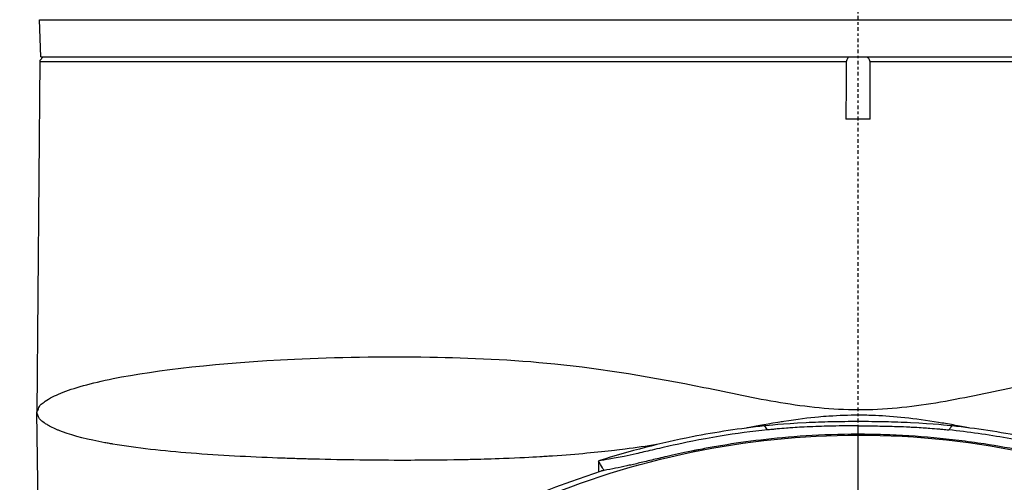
# Model space of a CAD drawing. Header units: millimetres. Extents: x 0 to 3390, y 0 to 1680.
# Tile 55 of 194: x 507 to 547, y 1222 to 1241. Entities that reach past the tile are written whole.
import ezdxf

# ---------------------------------------------------------------- set-up
doc = ezdxf.new("R2010")
doc.units = ezdxf.units.MM
doc.header["$LTSCALE"] = 0.2
doc.linetypes.add('CENTER2', pattern=[1.125, 0.75, -0.125, 0.125, -0.125])
doc.layers.add('02_Center Line', color=1, linetype='CENTER2')

# ---------------------------------------------------------------- blocks, each defined once
blk = doc.blocks.new('A$C15ab5bb0')
for p, q in [((-32.952, 825.6), (32.952, 825.6)), ((-32.9, 824.1), (-32.952, 825.6)), ((-32.802, 824.1), (-32.942, 823.961)), ((-32.9, 824.1), (32.9, 824.1)), ((-32.942, 823.961), (-33.066, 809.8)), ((-0.485, 823.9), (-32.943, 823.9)), ((32.943, 823.9), (0.485, 823.9)), ((0.489, 821.6), (-0.489, 821.6)), ((-32.645, 784.107), (-33.066, 809.8)), ((0.003, 808.919), (0.002, 809.26)), ((-10.448, 807.842), (-10.448, 807.403))]:
    blk.add_line(p, q)
for centre, major_axis, ratio, start_param, end_param in [((6123.6, 811.192), (3237.949, 5198.812), 0.999864, 2.125694, 2.126069), ((-6123.582, 811.191), (3240.351, -5197.293), 0.999864, 1.015059, 1.015435), ((16.663, 621.618), (-20.634, 187.722), 0.028802, 6.229532, 6.249341), ((16.663, 621.618), (-20.634, 187.722), 0.028802, 6.22879, 6.228824), ((0.004, 393.386), (0, 415.773), 0.000081, 0.03414, 0.036287)]:
    blk.add_ellipse(centre, major_axis=major_axis, ratio=ratio, start_param=start_param, end_param=end_param)
for points, knots in [([(-0.382, 824.1), (-0.413, 824.064), (-0.438, 824.023), (-0.468, 823.955), (-0.478, 823.927), (-0.485, 823.9)], [0.32153635, 0.32153635, 0.32153635, 0.32153635, 0.33890339, 0.33890339, 0.35005006, 0.35005006, 0.35005006, 0.35005006]), ([(0.485, 823.9), (0.478, 823.927), (0.468, 823.955), (0.438, 824.023), (0.413, 824.064), (0.382, 824.1)], [0.20037343, 0.20037343, 0.20037343, 0.20037343, 0.21152011, 0.21152011, 0.22888714, 0.22888714, 0.22888714, 0.22888714]), ([(-33.066, 809.8), (-33.05, 809.828), (-33.031, 809.856), (-33.009, 809.907), (-32.986, 809.958), (-32.961, 810.032), (-32.933, 810.075), (-32.917, 810.097), (-32.901, 810.111), (-32.884, 810.125), (-32.838, 810.165), (-32.786, 810.207), (-32.727, 810.249), (-32.641, 810.309), (-32.541, 810.366), (-32.428, 810.423), (-32.329, 810.474), (-32.218, 810.524), (-32.097, 810.574), (-31.582, 810.785), (-30.876, 810.981), (-29.987, 811.16), (-28.224, 811.514), (-25.726, 811.799), (-22.694, 811.942), (-21.022, 812.021), (-19.191, 812.057), (-17.235, 812.026), (-15.631, 812.001), (-13.944, 811.93), (-12.207, 811.753), (-10.257, 811.554), (-8.245, 811.22), (-6.217, 810.808), (-5.193, 810.6), (-4.166, 810.372), (-3.121, 810.199), (-2.092, 810.03), (-1.046, 809.915), (0, 809.912), (1.047, 809.909), (2.095, 810.019), (3.124, 810.189), (4.168, 810.362), (5.194, 810.596), (6.217, 810.808), (8.243, 811.227), (10.258, 811.556), (12.208, 811.753), (13.945, 811.929), (15.631, 812), (17.234, 812.026), (19.19, 812.057), (21.021, 812.021), (22.693, 811.942), (25.725, 811.799), (28.224, 811.518), (29.987, 811.16), (30.876, 810.979), (31.582, 810.78), (32.097, 810.574), (32.355, 810.47), (32.565, 810.366), (32.727, 810.249), (32.808, 810.19), (32.876, 810.129), (32.933, 810.054), (32.99, 809.978), (33.034, 809.889), (33.066, 809.8)], [0, 0, 0, 0, 0.007866, 0.007866, 0.007866, 0.015837, 0.015837, 0.015837, 0.020043, 0.020043, 0.020043, 0.031514, 0.031514, 0.031514, 0.048138, 0.048138, 0.048138, 0.062832, 0.062832, 0.062832, 0.125397, 0.125397, 0.125397, 0.249507, 0.249507, 0.249507, 0.317946, 0.317946, 0.317946, 0.374034, 0.374034, 0.374034, 0.436963, 0.436963, 0.436963, 0.46873, 0.46873, 0.46873, 0.500011, 0.500011, 0.500011, 0.531317, 0.531317, 0.531317, 0.563068, 0.563068, 0.563068, 0.626008, 0.626008, 0.626008, 0.682081, 0.682081, 0.682081, 0.750516, 0.750516, 0.750516, 0.874628, 0.874628, 0.874628, 0.937196, 0.937196, 0.937196, 0.968509, 0.968509, 0.968509, 0.984213, 0.984213, 0.984213, 1, 1, 1, 1]), ([(-8.112, 808.502), (-8.521, 808.439), (-8.944, 808.378), (-9.378, 808.322), (-9.52, 808.304), (-9.712, 808.281), (-9.807, 808.27), (-10.461, 808.193), (-11.3, 808.112), (-12.301, 808.044), (-12.396, 808.037), (-12.492, 808.031), (-12.59, 808.025), (-12.665, 808.02), (-12.779, 808.013), (-12.818, 808.011), (-13.132, 807.993), (-13.646, 807.965), (-14.275, 807.941), (-14.747, 807.923), (-15.13, 807.912), (-15.43, 807.904), (-15.53, 807.902), (-15.575, 807.901), (-15.701, 807.898), (-16.473, 807.881), (-17.187, 807.874), (-17.848, 807.872), (-18.051, 807.871), (-18.249, 807.871), (-18.441, 807.871), (-19.671, 807.873), (-20.917, 807.89), (-22.146, 807.924), (-22.348, 807.93), (-22.549, 807.936), (-22.75, 807.943), (-22.753, 807.943), (-22.755, 807.943), (-22.758, 807.943), (-22.86, 807.947), (-22.961, 807.95), (-23.063, 807.954), (-23.164, 807.957), (-23.293, 807.962), (-23.366, 807.965), (-24.5, 808.007), (-25.689, 808.066), (-26.849, 808.158), (-27.962, 808.246), (-29.047, 808.364), (-30.001, 808.525), (-30.045, 808.532), (-30.09, 808.54), (-30.134, 808.548), (-30.197, 808.559), (-30.275, 808.573), (-30.322, 808.582), (-30.977, 808.703), (-31.56, 808.847), (-32.024, 809.017), (-32.048, 809.026), (-32.073, 809.035), (-32.097, 809.045), (-32.14, 809.061), (-32.181, 809.078), (-32.215, 809.092), (-32.323, 809.137), (-32.425, 809.184), (-32.517, 809.232), (-32.564, 809.257), (-32.608, 809.282), (-32.65, 809.307), (-32.671, 809.32), (-32.692, 809.332), (-32.712, 809.345), (-32.721, 809.352), (-32.731, 809.358), (-32.741, 809.365), (-32.746, 809.368), (-32.75, 809.372), (-32.755, 809.375), (-32.76, 809.378), (-32.761, 809.379), (-32.769, 809.385), (-32.839, 809.434), (-32.882, 809.474), (-32.909, 809.501), (-32.937, 809.528), (-32.946, 809.537), (-32.95, 809.544), (-32.954, 809.55), (-32.969, 809.577), (-32.991, 809.627), (-32.999, 809.643), (-33.01, 809.67), (-33.015, 809.684), (-33.038, 809.74), (-33.054, 809.779), (-33.066, 809.8)], [0.5778655, 0.5778655, 0.5778655, 0.5778655, 0.5898437, 0.5898437, 0.5898437, 0.59375, 0.59375, 0.59375, 0.6205144, 0.6205144, 0.6205144, 0.6230469, 0.6230469, 0.6230469, 0.625, 0.625, 0.625, 0.640625, 0.640625, 0.640625, 0.6523437, 0.6523437, 0.6523437, 0.65625, 0.65625, 0.65625, 0.6801538, 0.6801538, 0.6801538, 0.6875, 0.6875, 0.6875, 0.734375, 0.734375, 0.734375, 0.7420882, 0.7420882, 0.7420882, 0.7421875, 0.7421875, 0.7421875, 0.7460937, 0.7460937, 0.7460937, 0.75, 0.75, 0.75, 0.8103967, 0.8103967, 0.8103967, 0.8683854, 0.8683854, 0.8683854, 0.8710937, 0.8710937, 0.8710937, 0.875, 0.875, 0.875, 0.9296875, 0.9296875, 0.9296875, 0.932524, 0.932524, 0.932524, 0.9375, 0.9375, 0.9375, 0.953125, 0.953125, 0.953125, 0.9609375, 0.9609375, 0.9609375, 0.9648438, 0.9648438, 0.9648438, 0.9667969, 0.9667969, 0.9667969, 0.9677734, 0.9677734, 0.9677734, 0.96875, 0.96875, 0.96875, 0.9765625, 0.9765625, 0.9765625, 0.984375, 0.984375, 0.984375, 0.9902344, 0.9902344, 0.9902344, 0.9921875, 0.9921875, 0.9921875, 1, 1, 1, 1]), ([(4.442, 809.18), (4.269, 809.213), (4.062, 809.252), (3.822, 809.295), (3.644, 809.326), (3.394, 809.369), (3.234, 809.396), (2.276, 809.556), (1.43, 809.638), (0.696, 809.671), (0.452, 809.683), (0.25, 809.688), (0, 809.688), (-0.376, 809.688), (-0.768, 809.674), (-1.178, 809.645), (-1.314, 809.636), (-1.482, 809.622), (-1.593, 809.612), (-1.98, 809.575), (-2.448, 809.519), (-2.995, 809.434), (-3.073, 809.422), (-3.1, 809.418), (-3.234, 809.396), (-3.783, 809.306), (-4.198, 809.229), (-4.479, 809.175)], [0.45954408, 0.45954408, 0.45954408, 0.45954408, 0.46484375, 0.46484375, 0.46484375, 0.46875, 0.46875, 0.46875, 0.4921875, 0.4921875, 0.4921875, 0.5, 0.5, 0.5, 0.51171875, 0.51171875, 0.51171875, 0.515625, 0.515625, 0.515625, 0.52929687, 0.52929687, 0.52929687, 0.53125, 0.53125, 0.53125, 0.53920486, 0.53920486, 0.53920486, 0.53920486]), ([(0.003, 809.429), (-0.362, 809.429), (-0.723, 809.426), (-1.428, 809.41), (-1.764, 809.399), (-3.051, 809.338), (-3.626, 809.27), (-3.773, 809.253)], [0.0000244, 0.0000244, 0.0000244, 0.0000244, 0.1094019, 0.1094019, 0.2123407, 0.2123407, 0.5049436, 0.5049436, 0.5049436, 0.5049436]), ([(3.778, 809.259), (3.631, 809.27), (3.056, 809.338), (1.77, 809.399), (1.434, 809.41), (0.729, 809.426), (0.367, 809.429), (0.003, 809.429)], [0.00123621, 0.00123621, 0.00123621, 0.00123621, 0.03676588, 0.03676588, 0.04926396, 0.04926396, 0.06254365, 0.06254365, 0.06254365, 0.06254365]), ([(-3.776, 809.253), (-4.741, 809.153), (-5.712, 809.006), (-7.942, 808.568), (-9.202, 808.246), (-10.448, 807.849)], [-9.9905984, -9.9905984, -9.9905984, -9.9905984, -9.7085304, -9.7085304, -9.3408899, -9.3408899, -9.3408899, -9.3408899]), ([(-3.647, 809.098), (-4.269, 809.035), (-4.908, 808.949), (-6.372, 808.708), (-7.043, 808.567), (-7.765, 808.408), (-8.042, 808.343), (-8.524, 808.231), (-8.737, 808.181), (-9.094, 808.1), (-9.252, 808.065), (-9.648, 807.983), (-9.847, 807.947), (-10.175, 807.893), (-10.315, 807.871), (-10.448, 807.849)], [0.000521, 0.000521, 0.000521, 0.000521, 0.188123, 0.188123, 0.424633, 0.424633, 0.607198, 0.607198, 0.773934, 0.773934, 0.902193, 0.902193, 1.087544, 1.087544, 1.248946, 1.248946, 1.248946, 1.248946]), ([(0.003, 808.919), (-1.488, 808.919), (-2.795, 808.821), (-4.472, 808.623), (-4.984, 808.549), (-5.682, 808.434), (-5.903, 808.395), (-6.217, 808.337), (-6.37, 808.308), (-6.517, 808.279), (-6.613, 808.26), (-6.611, 808.26), (-7.09, 808.163), (-7.415, 808.091), (-7.948, 807.968), (-8.109, 807.929), (-8.508, 807.834), (-8.691, 807.791), (-8.943, 807.732), (-9.023, 807.713), (-9.137, 807.687), (-9.175, 807.679), (-9.247, 807.663), (-9.298, 807.651), (-9.614, 807.582), (-9.916, 807.523), (-10.225, 807.463)], [0, 0, 0, 0, 0.25, 0.25, 0.375, 0.375, 0.4375, 0.4375, 0.46875, 0.484375, 0.484375, 0.5, 0.5, 0.5625, 0.5625, 0.625, 0.625, 0.6875, 0.6875, 0.71875, 0.71875, 0.734375, 0.734375, 0.75, 0.75, 1, 1, 1, 1]), ([(0.002, 809.26), (-0.338, 809.26), (-0.684, 809.257), (-1.139, 809.247), (-1.253, 809.244), (-1.519, 809.237), (-1.672, 809.232), (-1.976, 809.22), (-2.129, 809.213), (-2.395, 809.198), (-2.51, 809.191), (-2.71, 809.178), (-2.795, 809.172), (-3.011, 809.155), (-3.138, 809.144), (-3.329, 809.127), (-3.392, 809.12), (-3.546, 809.105), (-3.617, 809.097), (-3.647, 809.098)], [0, 0, 0, 0, 0.1020338, 0.1020338, 0.1361921, 0.1361921, 0.1816811, 0.1816811, 0.2273192, 0.2273192, 0.2614847, 0.2614847, 0.287029, 0.287029, 0.3259027, 0.3259027, 0.3450669, 0.3450669, 0.3707618, 0.3707618, 0.3707618, 0.3707618]), ([(0.002, 809.26), (0.025, 809.26), (0.099, 809.26), (0.262, 809.259), (0.327, 809.259), (0.522, 809.257), (0.652, 809.256), (1.041, 809.25), (1.302, 809.244), (1.734, 809.23), (1.908, 809.223), (2.146, 809.212), (2.212, 809.208), (2.392, 809.199), (2.507, 809.192), (2.709, 809.178), (2.795, 809.172), (3.012, 809.156), (3.14, 809.145), (3.331, 809.127), (3.395, 809.121), (3.549, 809.105), (3.619, 809.098), (3.651, 809.098)], [-0.1234483, -0.1234483, -0.1234483, -0.1234483, -0.1138915, -0.1138915, -0.1075992, -0.1075992, -0.0950198, -0.0950198, -0.06993, -0.06993, -0.0531988, -0.0531988, -0.0468352, -0.0468352, -0.0357297, -0.0357297, -0.0274255, -0.0274255, -0.0147883, -0.0147883, -0.0085779, -0.0085779, -0.0004311, -0.0004311, -0.0004311, -0.0004311]), ([(10.23, 807.462), (10.225, 807.461), (10.211, 807.464), (10.179, 807.47), (10.166, 807.473), (10.126, 807.481), (10.099, 807.486), (10.016, 807.502), (9.957, 807.513), (9.77, 807.55), (9.619, 807.581), (9.284, 807.652), (9.132, 807.686), (8.873, 807.745), (8.742, 807.776), (8.431, 807.85), (8.263, 807.89), (7.857, 807.986), (7.617, 808.042), (7.142, 808.148), (6.904, 808.198), (6.171, 808.347), (5.618, 808.446), (4.728, 808.583), (4.388, 808.629), (3.38, 808.753), (2.71, 808.814), (1.699, 808.877), (1.36, 808.893), (0.851, 808.908), (0.681, 808.912), (0.427, 808.916), (0.342, 808.917), (0.129, 808.919), (0.033, 808.919), (0.003, 808.919)], [-0.2942623, -0.2942623, -0.2942623, -0.2942623, -0.2900779, -0.2900779, -0.2872297, -0.2872297, -0.2815226, -0.2815226, -0.2701942, -0.2701942, -0.2477344, -0.2477344, -0.2279096, -0.2279096, -0.2119381, -0.2119381, -0.1956887, -0.1956887, -0.1764874, -0.1764874, -0.1625002, -0.1625002, -0.1230502, -0.1230502, -0.0987492, -0.0987492, -0.0511045, -0.0511045, -0.027089, -0.027089, -0.0150846, -0.0150846, -0.0090821, -0.0090821, -0.0000021, -0.0000021, -0.0000021, -0.0000021]), ([(3.651, 809.098), (3.678, 809.133), (3.705, 809.166), (3.731, 809.198), (3.741, 809.21), (3.751, 809.221), (3.761, 809.233), (3.766, 809.239), (3.771, 809.245), (3.776, 809.251), (3.778, 809.254), (3.78, 809.256), (3.782, 809.258)], [0.000085, 0.000085, 0.000085, 0.000085, 0.6110284, 0.6110284, 0.6110284, 0.8363328, 0.8363328, 0.8363328, 0.948985, 0.948985, 0.948985, 0.996496, 0.996496, 0.996496, 0.996496]), ([(10.458, 807.847), (10.248, 807.883), (10.033, 807.919), (9.442, 808.027), (9.022, 808.113), (7.583, 808.445), (6.78, 808.622), (5.222, 808.898), (4.438, 809.01), (3.651, 809.098)], [0.0019489, 0.0019489, 0.0019489, 0.0019489, 0.25, 0.25, 0.5, 0.5, 0.75, 0.75, 0.999997, 0.999997, 0.999997, 0.999997]), ([(10.458, 807.847), (9.201, 808.248), (7.934, 808.572), (5.702, 809.009), (4.74, 809.154), (3.782, 809.258)], [-1.0181867, -1.0181867, -1.0181867, -1.0181867, -0.6472586, -0.6472586, -0.3672024, -0.3672024, -0.3672024, -0.3672024]), ([(-33.29, 774.604), (-33.292, 774.793), (-33.29, 775.002), (-33.285, 775.345), (-33.283, 775.464), (-33.278, 775.715), (-33.274, 775.883), (-33.269, 776.081), (-33.265, 776.194), (-33.26, 776.384), (-33.258, 776.451), (-33.253, 776.593), (-33.252, 776.625), (-33.24, 776.988), (-33.231, 777.18), (-33.221, 777.382), (-33.218, 777.435), (-33.214, 777.512), (-33.215, 777.492), (-33.2, 777.754), (-33.183, 778.024), (-33.14, 778.536), (-33.126, 778.692), (-33.105, 778.9), (-33.098, 778.965), (-33.088, 779.057), (-33.085, 779.087), (-33.079, 779.144), (-33.08, 779.131), (-33.042, 779.464), (-33.015, 779.667), (-32.987, 779.875), (-32.979, 779.929), (-32.972, 779.985), (-32.97, 779.999), (-32.967, 780.021), (-32.97, 779.997), (-32.947, 780.16), (-32.927, 780.295), (-32.896, 780.502), (-32.885, 780.573), (-32.863, 780.715), (-32.846, 780.817), (-32.727, 781.545), (-32.563, 782.438), (-32.163, 784.069), (-32.004, 784.661), (-31.713, 785.616), (-31.608, 785.945), (-31.435, 786.456), (-31.375, 786.629), (-31.281, 786.892), (-31.25, 786.98), (-31.184, 787.158), (-31.136, 787.289), (-30.534, 788.89), (-29.734, 790.676), (-28.023, 793.563), (-27.367, 794.56), (-26.231, 796.077), (-25.827, 796.586), (-25.181, 797.351), (-24.959, 797.607), (-24.615, 797.989), (-24.499, 798.117), (-24.262, 798.372), (-24.117, 798.526), (-20.96, 801.825), (-17.237, 804.42), (-9.018, 807.951), (-4.524, 808.886), (0.003, 808.886)], [0, 0, 0, 0, 0.015625, 0.015625, 0.023438, 0.023438, 0.03125, 0.03125, 0.039063, 0.039063, 0.042969, 0.042969, 0.046875, 0.046875, 0.054688, 0.054688, 0.058594, 0.058594, 0.0625, 0.0625, 0.078125, 0.078125, 0.085938, 0.085938, 0.089844, 0.089844, 0.091797, 0.091797, 0.09375, 0.09375, 0.101563, 0.101563, 0.105469, 0.105469, 0.107422, 0.107422, 0.109375, 0.109375, 0.117188, 0.117188, 0.121094, 0.121094, 0.125, 0.125, 0.1875, 0.1875, 0.21875, 0.21875, 0.234375, 0.234375, 0.242188, 0.242188, 0.246094, 0.246094, 0.25, 0.25, 0.375, 0.375, 0.4375, 0.4375, 0.46875, 0.46875, 0.484375, 0.484375, 0.492188, 0.492188, 0.5, 0.5, 0.75, 0.75, 1, 1, 1, 1]), ([(0.003, 808.886), (4.731, 808.886), (9.518, 807.857), (13.886, 805.85), (13.899, 805.845), (13.911, 805.839), (13.923, 805.833), (16.094, 804.833), (18.141, 803.601), (20.027, 802.179), (20.975, 801.463), (21.882, 800.7), (22.744, 799.892), (23.175, 799.489), (23.595, 799.074), (24.003, 798.649), (24.207, 798.437), (24.407, 798.222), (24.605, 798.004), (24.704, 797.896), (24.802, 797.786), (24.9, 797.676), (24.997, 797.566), (25.057, 797.498), (25.189, 797.344), (25.227, 797.301), (25.265, 797.257), (25.302, 797.213), (27.059, 795.152), (28.365, 793.114), (29.351, 791.26), (29.522, 790.939), (29.683, 790.622), (29.836, 790.312), (30.361, 789.243), (30.781, 788.244), (31.124, 787.333), (31.295, 786.877), (31.446, 786.443), (31.582, 786.033), (31.649, 785.828), (31.713, 785.628), (31.772, 785.435), (31.802, 785.338), (31.831, 785.243), (31.859, 785.15), (31.873, 785.103), (31.887, 785.056), (31.9, 785.01), (31.914, 784.964), (31.915, 784.961), (31.941, 784.873), (31.972, 784.765), (32.002, 784.658), (32.032, 784.552), (32.194, 783.97), (32.327, 783.432), (32.439, 782.94), (32.505, 782.65), (32.563, 782.375), (32.615, 782.118), (32.641, 781.989), (32.665, 781.864), (32.688, 781.744), (32.711, 781.623), (32.723, 781.559), (32.752, 781.395), (32.777, 781.259), (32.8, 781.126), (32.821, 780.996), (32.852, 780.812), (32.881, 780.634), (32.907, 780.461), (32.952, 780.167), (32.986, 779.925), (33.024, 779.629), (33.043, 779.48), (33.062, 779.33), (33.079, 779.185), (33.087, 779.113), (33.095, 779.039), (33.103, 778.965), (33.111, 778.891), (33.121, 778.787), (33.126, 778.742), (33.143, 778.562), (33.183, 778.07), (33.197, 777.861), (33.206, 777.735), (33.215, 777.586), (33.225, 777.405), (33.231, 777.285), (33.237, 777.152), (33.244, 777.001), (33.252, 776.812), (33.257, 776.651), (33.261, 776.515), (33.264, 776.446), (33.265, 776.384), (33.267, 776.328), (33.269, 776.271), (33.269, 776.252), (33.271, 776.176), (33.275, 776.046), (33.278, 775.92), (33.281, 775.798), (33.291, 775.356), (33.297, 774.973), (33.296, 774.686), (33.295, 774.592), (33.294, 774.477), (33.292, 774.359), (33.29, 774.247), (33.288, 774.133), (33.285, 774.033), (33.28, 773.827), (33.272, 773.588), (33.264, 773.387), (33.256, 773.186), (33.246, 772.979), (33.234, 772.763), (33.227, 772.656), (33.221, 772.546), (33.213, 772.435), (33.206, 772.323), (33.196, 772.185), (33.189, 772.095), (33.179, 771.959), (33.168, 771.819), (33.155, 771.677), (33.102, 771.078), (33.028, 770.431), (32.924, 769.738), (32.859, 769.31), (32.783, 768.864), (32.692, 768.401), (32.646, 768.17), (32.597, 767.934), (32.544, 767.694), (32.517, 767.574), (32.489, 767.453), (32.461, 767.331), (32.432, 767.209), (32.396, 767.061), (32.371, 766.962), (32.333, 766.808), (32.293, 766.653), (32.252, 766.497), (32.078, 765.847), (31.878, 765.185), (31.645, 764.51), (31.501, 764.092), (31.345, 763.67), (31.175, 763.244), (31.091, 763.03), (31.003, 762.816), (30.911, 762.601), (30.819, 762.386), (30.715, 762.149), (30.626, 761.953), (30.561, 761.809), (30.494, 761.665), (30.426, 761.522), (29.749, 760.094), (28.933, 758.672), (27.96, 757.274), (27.424, 756.505), (26.841, 755.744), (26.206, 754.995), (25.889, 754.62), (25.559, 754.248), (25.215, 753.88), (25.043, 753.696), (24.868, 753.513), (24.69, 753.331), (24.512, 753.149), (24.3, 752.938), (24.145, 752.787), (24.047, 752.691), (23.946, 752.595), (23.844, 752.497), (23.301, 751.982), (22.701, 751.45), (22.037, 750.908), (21.642, 750.586), (21.224, 750.26), (20.781, 749.933), (20.559, 749.77), (20.332, 749.606), (20.097, 749.442), (19.98, 749.36), (19.861, 749.278), (19.741, 749.196), (19.681, 749.155), (19.62, 749.114), (19.559, 749.073), (19.498, 749.032), (19.407, 748.971), (19.374, 748.95), (19.115, 748.779), (18.763, 748.55), (18.308, 748.273), (18.08, 748.134), (17.827, 747.983), (17.546, 747.822), (17.265, 747.661), (16.925, 747.473), (16.618, 747.308), (16.002, 746.98), (15.439, 746.704), (14.938, 746.471), (14.688, 746.355), (14.453, 746.249), (14.234, 746.153), (14.125, 746.106), (14.02, 746.06), (13.919, 746.017), (13.869, 745.996), (13.819, 745.975), (13.771, 745.955), (13.723, 745.934), (13.704, 745.926), (13.63, 745.895), (13.488, 745.836), (13.346, 745.779), (13.206, 745.723), (12.158, 745.303), (11.14, 744.956), (10.169, 744.667), (9.619, 744.503), (9.083, 744.358), (8.564, 744.23), (8.305, 744.166), (8.051, 744.106), (7.8, 744.05), (7.675, 744.022), (7.552, 743.995), (7.429, 743.969), (7.306, 743.943), (7.214, 743.924), (7.064, 743.894), (6.88, 743.857), (6.695, 743.821), (6.511, 743.787), (5.313, 743.566), (4.118, 743.409), (2.94, 743.313), (1.947, 743.231), (0.966, 743.203), (0.004, 743.194)], [0.0000001, 0.0000001, 0.0000001, 0.0000001, 0.125, 0.125, 0.125, 0.1253503, 0.1253503, 0.1253503, 0.1875, 0.1875, 0.1875, 0.21875, 0.21875, 0.21875, 0.234375, 0.234375, 0.234375, 0.2421875, 0.2421875, 0.2421875, 0.2460937, 0.2460937, 0.2460937, 0.25, 0.25, 0.25, 0.2511149, 0.2511149, 0.2511149, 0.3034243, 0.3034243, 0.3034243, 0.3125, 0.3125, 0.3125, 0.34375, 0.34375, 0.34375, 0.359375, 0.359375, 0.359375, 0.3671875, 0.3671875, 0.3671875, 0.3710937, 0.3710937, 0.3710937, 0.3730469, 0.3730469, 0.3730469, 0.375, 0.375, 0.375, 0.3773995, 0.3773995, 0.3773995, 0.390625, 0.390625, 0.390625, 0.3984375, 0.3984375, 0.3984375, 0.4023437, 0.4023437, 0.4023437, 0.40625, 0.40625, 0.40625, 0.409484, 0.409484, 0.409484, 0.4140625, 0.4140625, 0.4140625, 0.421875, 0.421875, 0.421875, 0.4257812, 0.4257812, 0.4257812, 0.4277344, 0.4277344, 0.4277344, 0.4296875, 0.4296875, 0.4296875, 0.4375, 0.4375, 0.4375, 0.4422156, 0.4422156, 0.4422156, 0.4453125, 0.4453125, 0.4453125, 0.4492187, 0.4492187, 0.4492187, 0.4511719, 0.4511719, 0.4511719, 0.453125, 0.453125, 0.453125, 0.4564958, 0.4564958, 0.4564958, 0.46875, 0.46875, 0.46875, 0.4727702, 0.4727702, 0.4727702, 0.4765625, 0.4765625, 0.4765625, 0.484375, 0.484375, 0.484375, 0.4921875, 0.4921875, 0.4921875, 0.4960937, 0.4960937, 0.4960937, 0.5, 0.5, 0.5, 0.5059836, 0.5059836, 0.5059836, 0.53125, 0.53125, 0.53125, 0.546875, 0.546875, 0.546875, 0.5546875, 0.5546875, 0.5546875, 0.5585937, 0.5585937, 0.5585937, 0.5625, 0.5625, 0.5625, 0.5685376, 0.5685376, 0.5685376, 0.59375, 0.59375, 0.59375, 0.609375, 0.609375, 0.609375, 0.6171875, 0.6171875, 0.6171875, 0.625, 0.625, 0.625, 0.6307049, 0.6307049, 0.6307049, 0.6875, 0.6875, 0.6875, 0.71875, 0.71875, 0.71875, 0.734375, 0.734375, 0.734375, 0.7421875, 0.7421875, 0.7421875, 0.75, 0.75, 0.75, 0.7549609, 0.7549609, 0.7549609, 0.78125, 0.78125, 0.78125, 0.796875, 0.796875, 0.796875, 0.8046875, 0.8046875, 0.8046875, 0.8085937, 0.8085937, 0.8085937, 0.8105469, 0.8105469, 0.8105469, 0.8125, 0.8125, 0.8125, 0.828125, 0.828125, 0.828125, 0.8359375, 0.8359375, 0.8359375, 0.84375, 0.84375, 0.84375, 0.859375, 0.859375, 0.859375, 0.8671875, 0.8671875, 0.8671875, 0.8710937, 0.8710937, 0.8710937, 0.8730469, 0.8730469, 0.8730469, 0.875, 0.875, 0.875, 0.8787021, 0.8787021, 0.8787021, 0.90625, 0.90625, 0.90625, 0.921875, 0.921875, 0.921875, 0.9296875, 0.9296875, 0.9296875, 0.9335937, 0.9335937, 0.9335937, 0.9375, 0.9375, 0.9375, 0.9423203, 0.9423203, 0.9423203, 0.9736147, 0.9736147, 0.9736147, 0.9999996, 0.9999996, 0.9999996, 0.9999996]), ([(-33.75, 776.569), (-33.712, 778.165), (-33.552, 779.869), (-32.901, 783.263), (-32.451, 784.933), (-30.719, 789.816), (-29.059, 792.889), (-22.816, 801.162), (-16.921, 805.346), (-10.336, 807.443)], [0, 0, 0, 0, 0.1249797, 0.1249797, 0.2499826, 0.2499826, 0.4999884, 0.4999884, 0.9999845, 0.9999845, 0.9999845, 0.9999845]), ([(-10.225, 807.463), (-10.243, 807.459), (-10.261, 807.455), (-10.298, 807.447), (-10.316, 807.443), (-10.336, 807.443)], [-0.04600052, -0.04600052, -0.04600052, -0.04600052, -0.02318209, -0.02318209, -0.00011563, -0.00011563, -0.00011563, -0.00011563])]:
    blk.add_open_spline(points, degree=3, knots=knots)
for points in [[(-0.486, 808.915), (-0.487, 808.914), (-0.487, 808.912), (-0.488, 808.911)], [(0, 806.573), (0.001, 807.736), (0.002, 808.507), (0.003, 808.886)], [(-10.29, 807.575), (-10.343, 807.665), (-10.395, 807.754), (-10.448, 807.849)], [(-10.336, 807.441), (-10.336, 807.441), (-10.336, 807.442), (-10.336, 807.443)], [(-10.225, 807.463), (-10.247, 807.5), (-10.268, 807.538), (-10.29, 807.575)]]:
    blk.add_open_spline(points, degree=3)
at = {"layer": '02_Center Line'}
blk.add_line((0, -6), (0, 881.3), dxfattribs=at)

msp = doc.modelspace()

# ---------------------------------------------------------------- block references
msp.add_blockref('A$C15ab5bb0', (540.982, 415.338))

doc.saveas('drawing.dxf')
